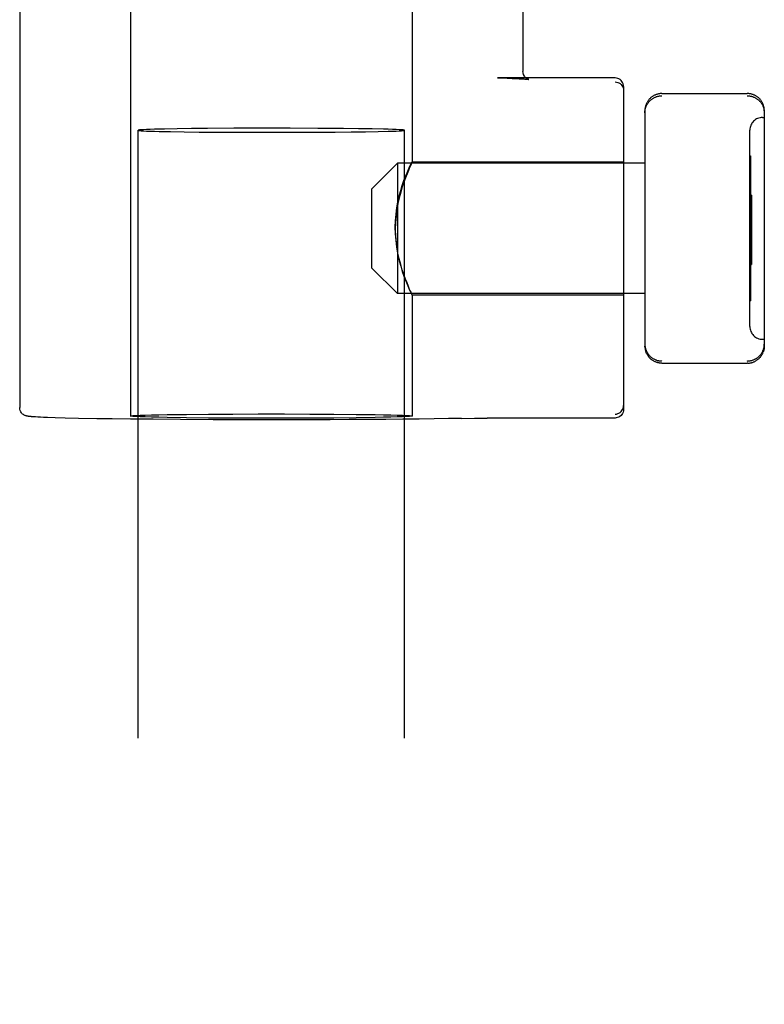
# Model space of a CAD drawing. Header units: inches. Extents: x 0 to 283, y 0 to 183.
# Tile 39 of 99: x 100.605 to 101.478, y 131.136 to 132.29. Entities that reach past the tile are written whole.
import ezdxf

# ---------------------------------------------------------------- set-up
doc = ezdxf.new("R2010")
doc.units = ezdxf.units.IN
doc.header["$LTSCALE"] = 15.583333
doc.header["$MEASUREMENT"] = 0
doc.linetypes.add('HIDDEN', pattern=[0.2, 0.1, -0.1])
doc.layers.add('DEFAULT_2', color=8, linetype='HIDDEN')

msp = doc.modelspace()

# ---------------------------------------------------------------- linework, layer by layer
at = {"layer": 'DEFAULT_2', "color": 8, "linetype": 'HIDDEN'}
for p, q in [((100.6053, 132.602), (100.6053, 131.8351)), ((101.1953, 132.602), (101.1953, 132.229)), ((100.7353, 132.41), (100.7353, 131.8251)), ((101.0653, 132.41), (101.0653, 132.123)), ((101.1657, 132.2214), (101.1656, 132.2214)), ((101.1656, 132.2214), (101.1767, 132.221)), ((101.3033, 132.2214), (101.1657, 132.2214)), ((101.1767, 132.221), (101.1825, 132.2208)), ((101.1825, 132.2208), (101.1871, 132.2206)), ((101.1871, 132.2206), (101.1909, 132.2205)), ((101.1909, 132.2205), (101.1939, 132.2203)), ((101.3133, 132.2114), (101.3133, 131.8328)), ((101.3583, 132.2031), (101.4583, 132.2031)), ((101.3383, 132.183), (101.3383, 131.9071)), ((101.4783, 132.183), (101.4783, 131.9071)), ((101.4763, 132.1751), (101.4783, 132.1751)), ((100.7441, 97.1642), (100.7441, 132.1601)), ((100.7752, 132.1615), (100.7632, 132.1612)), ((100.7898, 132.1618), (100.7752, 132.1615)), ((100.7822, 132.1585), (100.798, 132.1582)), ((100.8067, 132.162), (100.7898, 132.1618)), ((100.798, 132.1582), (100.8158, 132.158)), ((100.8254, 132.1622), (100.8067, 132.162)), ((100.8158, 132.158), (100.8457, 132.1578)), ((100.8563, 132.1624), (100.8254, 132.1622)), ((100.8457, 132.1578), (100.8781, 132.1577)), ((100.8892, 132.1624), (100.8563, 132.1624)), ((100.8781, 132.1577), (100.9115, 132.1577)), ((100.9225, 132.1624), (100.8892, 132.1624)), ((100.9115, 132.1577), (100.9443, 132.1577)), ((100.9549, 132.1623), (100.9225, 132.1624)), ((100.9443, 132.1577), (100.9752, 132.1579)), ((100.9848, 132.1621), (100.9549, 132.1623)), ((100.9752, 132.1579), (100.9939, 132.1581)), ((101.0026, 132.1619), (100.9848, 132.1621)), ((100.9939, 132.1581), (101.0108, 132.1584)), ((101.0184, 132.1616), (101.0026, 132.1619)), ((101.0108, 132.1584), (101.0254, 132.1586)), ((101.0254, 132.1586), (101.0374, 132.1589)), ((101.0566, 97.1642), (101.0566, 132.1601)), ((101.4613, 131.9301), (101.4613, 132.1601)), ((101.0183, 132.0916), (101.0483, 132.1216)), ((101.0483, 132.1216), (101.0483, 131.9686)), ((101.3383, 132.1216), (101.0483, 132.1216)), ((101.0653, 132.1231), (101.3133, 132.1231)), ((101.4613, 132.1301), (101.4623, 132.1301)), ((101.4613, 132.1286), (101.4623, 132.1286)), ((101.4623, 132.1301), (101.4623, 131.9601)), ((101.0183, 131.9986), (101.0183, 132.0916)), ((101.4633, 132.0841), (101.4613, 132.0841)), ((101.4633, 132.0826), (101.4613, 132.0826)), ((101.4633, 132.079), (101.4613, 132.079)), ((101.4633, 132.0775), (101.4613, 132.0775)), ((101.4633, 132.084), (101.4633, 132.0027)), ((101.4613, 132.0515), (101.4633, 132.0515)), ((101.4613, 132.05), (101.4633, 132.05)), ((101.4613, 132.0494), (101.4633, 132.0494)), ((101.4613, 132.0491), (101.4633, 132.0491)), ((101.4613, 132.0479), (101.4633, 132.0479)), ((101.4613, 132.0476), (101.4633, 132.0476)), ((101.4633, 132.0469), (101.4613, 132.0469)), ((101.4633, 132.0455), (101.4613, 132.0455)), ((101.4633, 132.0172), (101.4613, 132.0172)), ((101.4613, 132.0093), (101.4633, 132.0093)), ((101.4613, 132.0078), (101.4633, 132.0078)), ((101.4613, 132.0042), (101.4633, 132.0042)), ((101.4613, 132.0034), (101.4633, 132.0034)), ((101.0183, 131.9986), (101.0483, 131.9686)), ((101.4613, 132.0027), (101.4633, 132.0027)), ((101.3383, 131.9686), (101.0483, 131.9686)), ((101.0653, 131.9671), (101.0653, 131.8251)), ((101.0653, 131.9671), (101.3133, 131.9671)), ((101.4613, 131.9616), (101.4623, 131.9616)), ((101.4613, 131.9601), (101.4623, 131.9601)), ((101.4763, 131.9151), (101.4783, 131.9151)), ((101.3383, 131.9064), (101.3383, 131.9071)), ((101.3383, 131.9065), (101.3384, 131.9057)), ((101.3384, 131.9057), (101.3384, 131.9049)), ((101.3384, 131.905), (101.3385, 131.9042)), ((101.3385, 131.9042), (101.3386, 131.9035)), ((101.3386, 131.9035), (101.3388, 131.9028)), ((101.3388, 131.9028), (101.339, 131.902)), ((101.3389, 131.9021), (101.3392, 131.9013)), ((101.3391, 131.9014), (101.3394, 131.9007)), ((101.4772, 131.9007), (101.477, 131.9)), ((101.4775, 131.9014), (101.4772, 131.9006)), ((101.4777, 131.9021), (101.4775, 131.9013)), ((101.4778, 131.9028), (101.4777, 131.902)), ((101.478, 131.9035), (101.4778, 131.9028)), ((101.4781, 131.9043), (101.478, 131.9035)), ((101.4782, 131.905), (101.4781, 131.9042)), ((101.4783, 131.9057), (101.4782, 131.9049)), ((101.4783, 131.9071), (101.4783, 131.9064)), ((101.4783, 131.9065), (101.4783, 131.9057)), ((101.3477, 131.8901), (101.3471, 131.8905)), ((101.3483, 131.8897), (101.3477, 131.8901)), ((101.3489, 131.8894), (101.3483, 131.8897)), ((101.3496, 131.8891), (101.3489, 131.8894)), ((101.3502, 131.8888), (101.3495, 131.8891)), ((101.3509, 131.8885), (101.3502, 131.8888)), ((101.3515, 131.8882), (101.3508, 131.8885)), ((101.3522, 131.888), (101.3515, 131.8882)), ((101.3529, 131.8878), (101.3521, 131.888)), ((101.4638, 131.8878), (101.4645, 131.888)), ((101.4644, 131.888), (101.4651, 131.8882)), ((101.4651, 131.8882), (101.4658, 131.8885)), ((101.4658, 131.8885), (101.4664, 131.8888)), ((101.4664, 131.8888), (101.4671, 131.8891)), ((101.467, 131.8891), (101.4677, 131.8894)), ((101.4677, 131.8894), (101.4683, 131.8897)), ((101.4683, 131.8897), (101.4689, 131.8901)), ((101.3535, 131.8876), (101.3528, 131.8878)), ((101.3542, 131.8875), (101.3535, 131.8876)), ((101.3549, 131.8873), (101.3542, 131.8875)), ((101.3556, 131.8872), (101.3548, 131.8873)), ((101.3563, 131.8871), (101.3555, 131.8872)), ((101.357, 131.8871), (101.3562, 131.8871)), ((101.3577, 131.887), (101.3569, 131.8871)), ((101.3583, 131.887), (101.3576, 131.887)), ((101.3583, 131.887), (101.4583, 131.887)), ((101.459, 131.887), (101.4583, 131.887)), ((101.4589, 131.887), (101.4597, 131.8871)), ((101.4596, 131.8871), (101.4604, 131.8871)), ((101.4603, 131.8871), (101.4611, 131.8872)), ((101.461, 131.8872), (101.4618, 131.8873)), ((101.4617, 131.8873), (101.4625, 131.8875)), ((101.4624, 131.8875), (101.4631, 131.8876)), ((101.4631, 131.8876), (101.4638, 131.8878)), ((100.6265, 131.8239), (100.6239, 131.824)), ((100.6296, 131.8237), (100.6265, 131.8239)), ((100.6334, 131.8235), (100.6296, 131.8237)), ((100.638, 131.8234), (100.6334, 131.8235)), ((100.6468, 131.8231), (100.638, 131.8234)), ((100.6586, 131.8228), (100.6468, 131.8231)), ((100.6744, 131.8224), (100.6586, 131.8228)), ((100.6956, 131.822), (100.6744, 131.8224)), ((100.7136, 131.8218), (100.6956, 131.822)), ((100.7354, 131.8215), (100.7136, 131.8218)), ((100.7618, 131.8213), (100.7354, 131.8215)), ((100.7937, 131.821), (100.7618, 131.8213)), ((100.7784, 131.8268), (100.8009, 131.8271)), ((100.8323, 131.8208), (100.7937, 131.821)), ((100.8009, 131.8271), (100.8268, 131.8274)), ((100.8268, 131.8228), (100.8009, 131.8231)), ((100.8268, 131.8274), (100.8552, 131.8275)), ((100.8552, 131.8227), (100.8268, 131.8228)), ((100.8769, 131.8207), (100.8323, 131.8208)), ((100.8552, 131.8275), (100.885, 131.8276)), ((100.885, 131.8226), (100.8552, 131.8227)), ((100.885, 131.8276), (100.9156, 131.8276)), ((100.9156, 131.8226), (100.885, 131.8226)), ((100.9156, 131.8276), (100.9455, 131.8275)), ((100.9455, 131.8227), (100.9156, 131.8226)), ((100.9455, 131.8275), (100.9738, 131.8274)), ((100.9738, 131.8228), (100.9455, 131.8227)), ((100.9738, 131.8274), (100.9997, 131.8271)), ((100.9997, 131.8231), (100.9738, 131.8228)), ((101.0222, 131.8234), (100.9997, 131.8231)), ((101.1234, 131.8224), (101.1386, 131.8227)), ((101.1386, 131.8227), (101.1421, 131.8227)), ((101.1421, 131.8227), (101.1463, 131.8228)), ((101.1463, 131.8228), (101.1535, 131.8228)), ((101.3033, 131.8228), (101.1535, 131.8228))]:
    msp.add_line(p, q, dxfattribs=at)
for points in [[(101.2024, 132.2196), (101.2024, 132.2196), (101.2024, 132.2196), (101.2024, 132.2196), (101.2023, 132.2196), (101.202, 132.2197), (101.2017, 132.2198), (101.2012, 132.22), (101.2006, 132.2203), (101.1999, 132.2207), (101.1991, 132.2213), (101.1981, 132.2221), (101.1973, 132.2231), (101.1966, 132.2242), (101.1959, 132.2256), (101.1955, 132.2272), (101.1953, 132.229)], [(101.1939, 132.2203), (101.1964, 132.2202), (101.1974, 132.2201), (101.1983, 132.22), (101.1991, 132.22), (101.1997, 132.2199), (101.2003, 132.2198), (101.2009, 132.2198), (101.2013, 132.2198), (101.2017, 132.2197), (101.202, 132.2197), (101.2022, 132.2196), (101.2023, 132.2196), (101.2024, 132.2196)], [(101.3133, 132.2114), (101.3132, 132.2129), (101.3128, 132.2144), (101.3122, 132.2159), (101.3114, 132.2172), (101.3104, 132.2184), (101.3092, 132.2194), (101.3078, 132.2203), (101.3064, 132.2209), (101.3049, 132.2212), (101.3033, 132.2214)], [(101.3033, 132.2167), (101.3049, 132.2166), (101.3064, 132.2162), (101.3079, 132.2156), (101.3092, 132.2148), (101.3104, 132.2138), (101.3114, 132.2126), (101.3122, 132.2112), (101.3128, 132.2098), (101.3132, 132.2083), (101.3133, 132.2067)], [(101.3583, 132.2031), (101.3577, 132.2031), (101.357, 132.2031), (101.3563, 132.203), (101.3556, 132.2029), (101.3549, 132.2028), (101.3542, 132.2027), (101.3535, 132.2025), (101.3529, 132.2023), (101.3522, 132.2021), (101.3515, 132.2019), (101.3509, 132.2017), (101.3502, 132.2014), (101.3496, 132.2011), (101.3489, 132.2008), (101.3483, 132.2004), (101.3477, 132.2001), (101.3471, 132.1997), (101.3465, 132.1993), (101.346, 132.1988), (101.3454, 132.1984), (101.3449, 132.1979), (101.3443, 132.1974), (101.3438, 132.1969), (101.3434, 132.1964), (101.3429, 132.1958), (101.3424, 132.1952), (101.342, 132.1947), (101.3416, 132.1941), (101.3412, 132.1934), (101.3408, 132.1928), (101.3405, 132.1922), (101.3402, 132.1915), (101.3399, 132.1908), (101.3396, 132.1902), (101.3394, 132.1895), (101.3391, 132.1888), (101.3389, 132.1881), (101.3388, 132.1873), (101.3386, 132.1866), (101.3385, 132.1859), (101.3384, 132.1851), (101.3384, 132.1844), (101.3383, 132.1837), (101.3383, 132.183)], [(101.3383, 132.1806), (101.3383, 132.1813), (101.3384, 132.182), (101.3384, 132.1828), (101.3385, 132.1835), (101.3386, 132.1842), (101.3388, 132.1849), (101.339, 132.1856), (101.3392, 132.1863), (101.3394, 132.187), (101.3396, 132.1877), (101.3399, 132.1884), (101.3402, 132.189), (101.3405, 132.1897), (101.3409, 132.1903), (101.3412, 132.1909), (101.3416, 132.1915), (101.342, 132.1921), (101.3424, 132.1927), (101.3429, 132.1933), (101.3434, 132.1938), (101.3438, 132.1943), (101.3443, 132.1948), (101.3449, 132.1953), (101.3454, 132.1958), (101.3459, 132.1962), (101.3465, 132.1967), (101.3471, 132.1971), (101.3477, 132.1975), (101.3483, 132.1978), (101.3489, 132.1982), (101.3495, 132.1985), (101.3502, 132.1988), (101.3508, 132.199), (101.3515, 132.1993), (101.3521, 132.1995), (101.3528, 132.1997), (101.3535, 132.1999), (101.3542, 132.2001), (101.3548, 132.2002), (101.3555, 132.2003), (101.3562, 132.2004), (101.3569, 132.2004), (101.3576, 132.2005), (101.3583, 132.2005)], [(101.4783, 132.183), (101.4783, 132.1837), (101.4783, 132.1844), (101.4782, 132.1852), (101.4781, 132.1859), (101.478, 132.1866), (101.4778, 132.1873), (101.4777, 132.1881), (101.4775, 132.1888), (101.4772, 132.1895), (101.477, 132.1902), (101.4767, 132.1908), (101.4764, 132.1915), (101.4761, 132.1922), (101.4758, 132.1928), (101.4754, 132.1934), (101.475, 132.1941), (101.4746, 132.1947), (101.4742, 132.1952), (101.4737, 132.1958), (101.4733, 132.1964), (101.4728, 132.1969), (101.4723, 132.1974), (101.4717, 132.1979), (101.4712, 132.1984), (101.4706, 132.1988), (101.4701, 132.1993), (101.4695, 132.1997), (101.4689, 132.2001), (101.4683, 132.2004), (101.4677, 132.2008), (101.467, 132.2011), (101.4664, 132.2014), (101.4657, 132.2017), (101.4651, 132.2019), (101.4644, 132.2021), (101.4638, 132.2023), (101.4631, 132.2025), (101.4624, 132.2027), (101.4617, 132.2028), (101.461, 132.2029), (101.4603, 132.203), (101.4596, 132.2031), (101.4589, 132.2031), (101.4583, 132.2031)], [(101.4583, 132.2005), (101.459, 132.2005), (101.4597, 132.2004), (101.4604, 132.2004), (101.4611, 132.2003), (101.4618, 132.2002), (101.4625, 132.2001), (101.4631, 132.1999), (101.4638, 132.1997), (101.4645, 132.1995), (101.4651, 132.1993), (101.4658, 132.199), (101.4664, 132.1988), (101.4671, 132.1985), (101.4677, 132.1982), (101.4683, 132.1978), (101.4689, 132.1975), (101.4695, 132.1971), (101.4701, 132.1967), (101.4707, 132.1962), (101.4712, 132.1958), (101.4718, 132.1953), (101.4723, 132.1948), (101.4728, 132.1943), (101.4733, 132.1938), (101.4737, 132.1933), (101.4742, 132.1927), (101.4746, 132.1921), (101.475, 132.1915), (101.4754, 132.1909), (101.4758, 132.1903), (101.4761, 132.1897), (101.4764, 132.189), (101.4767, 132.1884), (101.477, 132.1877), (101.4772, 132.187), (101.4775, 132.1863), (101.4777, 132.1856), (101.4778, 132.1849), (101.478, 132.1842), (101.4781, 132.1835), (101.4782, 132.1828), (101.4783, 132.182), (101.4783, 132.1813), (101.4783, 132.1806)], [(100.7632, 132.1612), (100.7582, 132.1611), (100.7539, 132.1609), (100.7504, 132.1607), (100.7476, 132.1606), (100.7456, 132.1604), (100.7445, 132.1602), (100.7441, 132.1601)], [(100.7441, 132.1601), (100.7445, 132.1599), (100.7456, 132.1597), (100.7476, 132.1595), (100.7504, 132.1594), (100.7539, 132.1592), (100.7582, 132.1591), (100.7632, 132.1589), (100.7689, 132.1588), (100.7822, 132.1585)], [(101.0566, 132.1601), (101.0562, 132.1602), (101.055, 132.1604), (101.053, 132.1606), (101.0502, 132.1607), (101.0467, 132.1609), (101.0424, 132.1611), (101.0374, 132.1612), (101.0318, 132.1614), (101.0184, 132.1616)], [(101.0374, 132.1589), (101.0424, 132.1591), (101.0467, 132.1592), (101.0502, 132.1594), (101.053, 132.1595), (101.055, 132.1597), (101.0562, 132.1599), (101.0566, 132.1601)], [(101.0653, 132.1231), (101.0651, 132.1226), (101.0646, 132.1214), (101.0637, 132.1193), (101.0625, 132.1166), (101.0611, 132.1131), (101.0594, 132.1091), (101.0577, 132.1045), (101.0558, 132.0993), (101.0539, 132.0936), (101.0521, 132.0875), (101.0503, 132.081), (101.0488, 132.0741), (101.0475, 132.0668), (101.0465, 132.0593), (101.0459, 132.0516), (101.0457, 132.0439)], [(101.0457, 132.0463), (101.0459, 132.0541), (101.0465, 132.0617), (101.0475, 132.0691), (101.0488, 132.0763), (101.0503, 132.0831), (101.0521, 132.0895), (101.0539, 132.0955), (101.0558, 132.101), (101.0576, 132.1059), (101.0594, 132.1103), (101.0611, 132.1142), (101.0625, 132.1174), (101.0637, 132.12), (101.0646, 132.1218), (101.0651, 132.1228), (101.0653, 132.1231)], [(101.0625, 131.9736), (101.0611, 131.977), (101.0594, 131.9811), (101.0576, 131.9857), (101.0558, 131.9909), (101.0539, 131.9965), (101.0521, 132.0026), (101.0503, 132.0092), (101.0488, 132.0161), (101.0475, 132.0234), (101.0465, 132.0309), (101.0459, 132.0385), (101.0457, 132.0463)], [(101.0457, 132.0439), (101.0459, 132.0361), (101.0465, 132.0285), (101.0475, 132.021), (101.0488, 132.0138), (101.0503, 132.007), (101.0521, 132.0006), (101.0539, 131.9946), (101.0558, 131.9891), (101.0576, 131.9842), (101.0594, 131.9798), (101.0611, 131.9759), (101.0625, 131.9727), (101.0637, 131.9702), (101.0646, 131.9683), (101.0651, 131.9673), (101.0653, 131.9671)], [(101.0653, 131.9671), (101.0651, 131.9675), (101.0646, 131.9688), (101.0625, 131.9736)], [(101.3383, 131.9095), (101.3383, 131.9088), (101.3384, 131.9081), (101.3384, 131.9074), (101.3385, 131.9066), (101.3386, 131.9059), (101.3388, 131.9052), (101.339, 131.9045), (101.3392, 131.9038), (101.3394, 131.9031), (101.3396, 131.9024), (101.3399, 131.9018), (101.3402, 131.9011), (101.3405, 131.9005), (101.3409, 131.8998), (101.3412, 131.8992), (101.3416, 131.8986), (101.342, 131.898), (101.3424, 131.8974), (101.3429, 131.8969), (101.3434, 131.8963), (101.3438, 131.8958), (101.3443, 131.8953), (101.3449, 131.8948), (101.3454, 131.8943), (101.3459, 131.8939), (101.3465, 131.8935), (101.3471, 131.8931), (101.3477, 131.8927), (101.3483, 131.8923), (101.3489, 131.892), (101.3495, 131.8917), (101.3502, 131.8914), (101.3508, 131.8911), (101.3515, 131.8908), (101.3521, 131.8906), (101.3528, 131.8904), (101.3535, 131.8902), (101.3542, 131.8901), (101.3548, 131.8899), (101.3555, 131.8898), (101.3562, 131.8897), (101.3569, 131.8897), (101.3576, 131.8897), (101.3583, 131.8896)], [(101.3424, 131.8949), (101.342, 131.8955), (101.3416, 131.8961), (101.3412, 131.8967), (101.3409, 131.8973), (101.3405, 131.898), (101.3402, 131.8986), (101.3399, 131.8993), (101.3396, 131.9), (101.3394, 131.9006)], [(101.4583, 131.8896), (101.459, 131.8897), (101.4597, 131.8897), (101.4604, 131.8897), (101.4611, 131.8898), (101.4618, 131.8899), (101.4625, 131.8901), (101.4631, 131.8902), (101.4638, 131.8904), (101.4645, 131.8906), (101.4651, 131.8908), (101.4658, 131.8911), (101.4664, 131.8914), (101.4671, 131.8917), (101.4677, 131.892), (101.4683, 131.8923), (101.4689, 131.8927), (101.4695, 131.8931), (101.4701, 131.8935), (101.4707, 131.8939), (101.4712, 131.8943), (101.4718, 131.8948), (101.4723, 131.8953), (101.4728, 131.8958), (101.4733, 131.8963), (101.4737, 131.8969), (101.4742, 131.8974), (101.4746, 131.898), (101.475, 131.8986), (101.4754, 131.8992), (101.4758, 131.8998), (101.4761, 131.9005), (101.4764, 131.9011), (101.4767, 131.9018), (101.477, 131.9024), (101.4772, 131.9031), (101.4775, 131.9038), (101.4777, 131.9045), (101.4778, 131.9052), (101.478, 131.9059), (101.4781, 131.9066), (101.4782, 131.9074), (101.4783, 131.9081), (101.4783, 131.9088), (101.4783, 131.9095)], [(101.4733, 131.8938), (101.4737, 131.8943), (101.4742, 131.8949), (101.4746, 131.8955), (101.475, 131.8961), (101.4754, 131.8967), (101.4758, 131.8973), (101.4761, 131.898), (101.4764, 131.8986), (101.4767, 131.8993), (101.477, 131.9)], [(101.342, 131.8955), (101.3424, 131.8949), (101.3429, 131.8943), (101.3434, 131.8938), (101.3438, 131.8932), (101.3443, 131.8927), (101.3449, 131.8922), (101.3454, 131.8918), (101.346, 131.8913), (101.3465, 131.8909), (101.3471, 131.8905)], [(101.4737, 131.8943), (101.4733, 131.8938), (101.4728, 131.8933), (101.4723, 131.8927), (101.4718, 131.8923), (101.4712, 131.8918), (101.4707, 131.8913), (101.4701, 131.8909), (101.4695, 131.8905), (101.4689, 131.8901)], [(100.6239, 131.824), (100.6218, 131.8241), (100.6209, 131.8242), (100.6201, 131.8243), (100.6193, 131.8243), (100.6186, 131.8244), (100.618, 131.8244), (100.6174, 131.8245), (100.6169, 131.8245), (100.6164, 131.8246), (100.616, 131.8247), (100.6156, 131.8247), (100.6152, 131.8248), (100.6148, 131.8248), (100.6144, 131.8249), (100.614, 131.825), (100.6136, 131.8251), (100.6132, 131.8252), (100.6128, 131.8253), (100.6124, 131.8254), (100.6119, 131.8256), (100.6113, 131.8259), (100.6106, 131.8262), (100.6097, 131.8268), (100.6087, 131.8275), (100.608, 131.8282), (100.6074, 131.829), (100.6066, 131.8301), (100.606, 131.8315), (100.6055, 131.8331), (100.6053, 131.8351)], [(101.3033, 131.8274), (101.3049, 131.8275), (101.3064, 131.8279), (101.3079, 131.8285), (101.3092, 131.8293), (101.3104, 131.8304), (101.3114, 131.8316), (101.3122, 131.8329), (101.3128, 131.8344), (101.3132, 131.8359), (101.3133, 131.8374)], [(101.3133, 131.8328), (101.3132, 131.8312), (101.3128, 131.8297), (101.3122, 131.8282), (101.3114, 131.8269), (101.3103, 131.8257), (101.3091, 131.8247), (101.3078, 131.8239), (101.3063, 131.8233), (101.3048, 131.8229), (101.3033, 131.8228)], [(100.7353, 131.8251), (100.736, 131.8253), (100.7381, 131.8256), (100.7416, 131.8258), (100.7465, 131.826), (100.7526, 131.8262), (100.76, 131.8264), (100.7686, 131.8266), (100.7784, 131.8268)], [(100.8009, 131.8231), (100.7784, 131.8234), (100.7686, 131.8236), (100.76, 131.8238), (100.7526, 131.824), (100.7465, 131.8242), (100.7416, 131.8244), (100.7381, 131.8246), (100.736, 131.8249), (100.7353, 131.8251)], [(101.1234, 131.8224), (101.1081, 131.8221), (101.0914, 131.8218), (101.0735, 131.8216), (101.0545, 131.8214), (101.0344, 131.8212), (101.0134, 131.8211), (100.9917, 131.8209), (100.9694, 131.8208), (100.9467, 131.8208), (100.9236, 131.8207), (100.9003, 131.8207), (100.8769, 131.8207)], [(100.9997, 131.8271), (101.0222, 131.8268), (101.032, 131.8266), (101.0406, 131.8264), (101.048, 131.8262), (101.0542, 131.826), (101.059, 131.8258), (101.0625, 131.8256), (101.0646, 131.8253), (101.0653, 131.8251)], [(101.0653, 131.8251), (101.0646, 131.8249), (101.0625, 131.8246), (101.059, 131.8244), (101.0542, 131.8242), (101.048, 131.824), (101.0406, 131.8238), (101.032, 131.8236), (101.0222, 131.8234)]]:
    msp.add_lwpolyline(points, dxfattribs=at)
for centre, start, end in [((101.4763, 132.1601), 90, 180), ((101.4763, 131.9301), 180, 270)]:
    msp.add_arc(centre, 0.015, start, end, dxfattribs=at)

doc.saveas('drawing.dxf')
